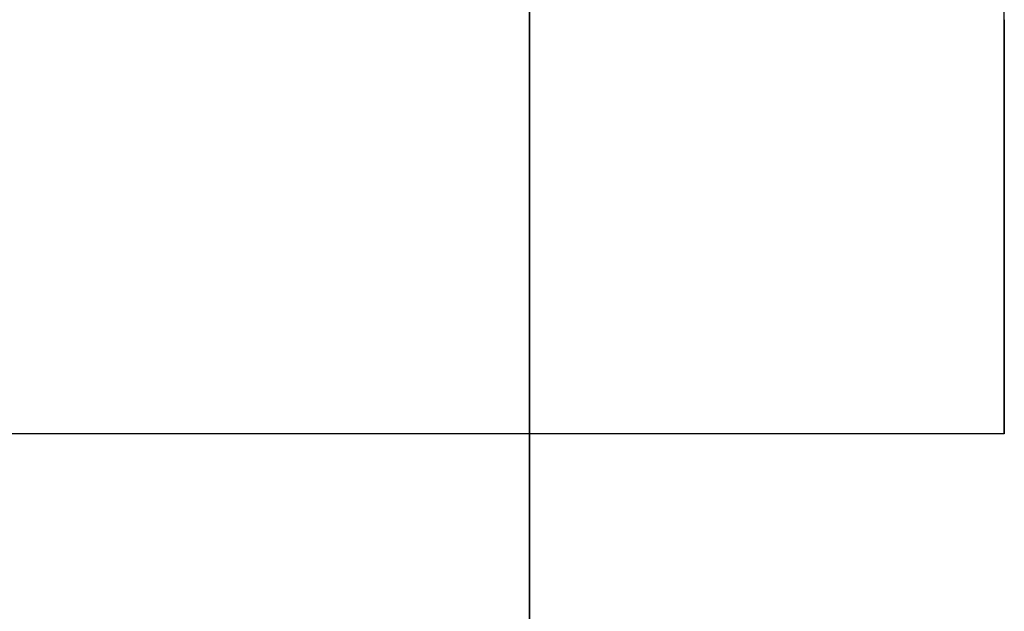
# Model space of a CAD drawing. Header units: millimetres. Extents: x 490 to 915, y -40 to 150.
# Tile 63 of 70: x 904.41 to 909.68, y 99.55 to 102.72. Entities that reach past the tile are written whole.
import ezdxf

# ---------------------------------------------------------------- set-up
doc = ezdxf.new("R2010")
doc.units = ezdxf.units.MM
doc.layers.add('Volume', color=7, linetype='Continuous', true_color=0x000000)

msp = doc.modelspace()

# ---------------------------------------------------------------- linework, layer by layer
at = {"layer": 'Volume'}
for p, q in [((907.1396, 30, 300), (907.1396, 150, 300)), ((907.1396, 150, -550), (907.1396, -40, -550)), ((909.6802, 100.5, 131.4688), (909.6802, 105.5, 131.4688)), ((909.6802, 100.5, 48.4688), (909.6802, 105.5, 48.4688)), ((909.6802, 100.5, -34.5312), (909.6802, 105.5, -34.5312)), ((909.6802, 100.5, -117.5312), (909.6802, 105.5, -117.5312)), ((909.6802, 100.5, -200.5312), (909.6802, 105.5, -200.5312)), ((909.6802, 100.5, -283.5312), (909.6802, 105.5, -283.5312)), ((909.6802, 100.5, -366.5312), (909.6802, 105.5, -366.5312)), ((909.6802, 100.5, -449.5312), (909.6802, 105.5, -449.5312)), ((909.6802, 102.7185, -364.0471), (909.6802, 102.8049, -364.0388)), ((909.6802, 102.6325, 133.9416), (909.6802, 102.7185, 133.9529)), ((909.6802, 102.7185, 128.9847), (909.6802, 102.6325, 128.996)), ((909.6802, 102.6325, 50.9416), (909.6802, 102.7185, 50.9529)), ((909.6802, 102.7185, 45.9847), (909.6802, 102.6325, 45.996)), ((909.6802, 102.6325, -32.0584), (909.6802, 102.7185, -32.0471)), ((909.6802, 102.7185, -37.0153), (909.6802, 102.6325, -37.004)), ((909.6802, 102.6325, -115.0584), (909.6802, 102.7185, -115.0471)), ((909.6802, 102.7185, -120.0153), (909.6802, 102.6325, -120.004)), ((909.6802, 102.6325, -198.0584), (909.6802, 102.7185, -198.0471)), ((909.6802, 102.7185, -203.0153), (909.6802, 102.6325, -203.004)), ((909.6802, 102.6325, -281.0584), (909.6802, 102.7185, -281.0471)), ((909.6802, 102.7185, -286.0153), (909.6802, 102.6325, -286.004)), ((909.6802, 102.6325, -364.0584), (909.6802, 102.7185, -364.0471)), ((909.6802, 102.7185, -369.0153), (909.6802, 102.6325, -369.004)), ((909.6802, 102.6325, -447.0584), (909.6802, 102.7185, -447.0471)), ((909.6802, 102.7185, -452.0153), (909.6802, 102.6325, -452.004)), ((909.6802, 102.5469, 133.9274), (909.6802, 102.6325, 133.9416)), ((909.6802, 102.6325, 128.996), (909.6802, 102.5469, 129.0102)), ((909.6802, 102.5469, 50.9274), (909.6802, 102.6325, 50.9416)), ((909.6802, 102.6325, 45.996), (909.6802, 102.5469, 46.0102)), ((909.6802, 102.5469, -32.0726), (909.6802, 102.6325, -32.0584)), ((909.6802, 102.6325, -37.004), (909.6802, 102.5469, -36.9898)), ((909.6802, 102.5469, -115.0726), (909.6802, 102.6325, -115.0584)), ((909.6802, 102.6325, -120.004), (909.6802, 102.5469, -119.9898)), ((909.6802, 102.5469, -198.0726), (909.6802, 102.6325, -198.0584)), ((909.6802, 102.6325, -203.004), (909.6802, 102.5469, -202.9898)), ((909.6802, 102.5469, -281.0726), (909.6802, 102.6325, -281.0584)), ((909.6802, 102.6325, -286.004), (909.6802, 102.5469, -285.9898)), ((909.6802, 102.5469, -364.0726), (909.6802, 102.6325, -364.0584)), ((909.6802, 102.6325, -369.004), (909.6802, 102.5469, -368.9898)), ((909.6802, 102.5469, -447.0726), (909.6802, 102.6325, -447.0584)), ((909.6802, 102.6325, -452.004), (909.6802, 102.5469, -451.9898)), ((909.6802, 102.4618, 133.9102), (909.6802, 102.5469, 133.9274)), ((909.6802, 102.5469, 129.0102), (909.6802, 102.4618, 129.0274)), ((909.6802, 102.4618, 50.9102), (909.6802, 102.5469, 50.9274)), ((909.6802, 102.5469, 46.0102), (909.6802, 102.4618, 46.0274)), ((909.6802, 102.4618, -32.0898), (909.6802, 102.5469, -32.0726)), ((909.6802, 102.5469, -36.9898), (909.6802, 102.4618, -36.9726)), ((909.6802, 102.4618, -115.0898), (909.6802, 102.5469, -115.0726)), ((909.6802, 102.5469, -119.9898), (909.6802, 102.4618, -119.9726)), ((909.6802, 102.4618, -198.0898), (909.6802, 102.5469, -198.0726)), ((909.6802, 102.5469, -202.9898), (909.6802, 102.4618, -202.9726)), ((909.6802, 102.4618, -281.0898), (909.6802, 102.5469, -281.0726)), ((909.6802, 102.5469, -285.9898), (909.6802, 102.4618, -285.9726)), ((909.6802, 102.4618, -364.0898), (909.6802, 102.5469, -364.0726)), ((909.6802, 102.5469, -368.9898), (909.6802, 102.4618, -368.9726)), ((909.6802, 102.4618, -447.0898), (909.6802, 102.5469, -447.0726)), ((909.6802, 102.5469, -451.9898), (909.6802, 102.4618, -451.9726)), ((909.6802, 102.3774, 133.89), (909.6802, 102.4618, 133.9102)), ((909.6802, 102.4618, 129.0274), (909.6802, 102.3774, 129.0476)), ((909.6802, 102.3774, 50.89), (909.6802, 102.4618, 50.9102)), ((909.6802, 102.4618, 46.0274), (909.6802, 102.3774, 46.0476)), ((909.6802, 102.3774, -32.11), (909.6802, 102.4618, -32.0898)), ((909.6802, 102.4618, -36.9726), (909.6802, 102.3774, -36.9524)), ((909.6802, 102.3774, -115.11), (909.6802, 102.4618, -115.0898)), ((909.6802, 102.4618, -119.9726), (909.6802, 102.3774, -119.9524)), ((909.6802, 102.3774, -198.11), (909.6802, 102.4618, -198.0898)), ((909.6802, 102.4618, -202.9726), (909.6802, 102.3774, -202.9524)), ((909.6802, 102.3774, -281.11), (909.6802, 102.4618, -281.0898)), ((909.6802, 102.4618, -285.9726), (909.6802, 102.3774, -285.9524)), ((909.6802, 102.3774, -364.11), (909.6802, 102.4618, -364.0898)), ((909.6802, 102.4618, -368.9726), (909.6802, 102.3774, -368.9524)), ((909.6802, 102.3774, -447.11), (909.6802, 102.4618, -447.0898)), ((909.6802, 102.4618, -451.9726), (909.6802, 102.3774, -451.9524)), ((909.6802, 102.2938, 133.867), (909.6802, 102.3774, 133.89)), ((909.6802, 102.3774, 129.0476), (909.6802, 102.2938, 129.0706)), ((909.6802, 102.2938, 50.867), (909.6802, 102.3774, 50.89)), ((909.6802, 102.3774, 46.0476), (909.6802, 102.2938, 46.0706)), ((909.6802, 102.2938, -32.133), (909.6802, 102.3774, -32.11)), ((909.6802, 102.3774, -36.9524), (909.6802, 102.2938, -36.9294)), ((909.6802, 102.2938, -115.133), (909.6802, 102.3774, -115.11)), ((909.6802, 102.3774, -119.9524), (909.6802, 102.2938, -119.9294)), ((909.6802, 102.2938, -198.133), (909.6802, 102.3774, -198.11)), ((909.6802, 102.3774, -202.9524), (909.6802, 102.2938, -202.9294)), ((909.6802, 102.2938, -281.133), (909.6802, 102.3774, -281.11)), ((909.6802, 102.3774, -285.9524), (909.6802, 102.2938, -285.9294)), ((909.6802, 102.2938, -364.133), (909.6802, 102.3774, -364.11)), ((909.6802, 102.3774, -368.9524), (909.6802, 102.2938, -368.9294)), ((909.6802, 102.2938, -447.133), (909.6802, 102.3774, -447.11)), ((909.6802, 102.3774, -451.9524), (909.6802, 102.2938, -451.9294)), ((909.6802, 102.211, 133.841), (909.6802, 102.2938, 133.867)), ((909.6802, 102.2938, 129.0706), (909.6802, 102.211, 129.0966)), ((909.6802, 102.211, 50.841), (909.6802, 102.2938, 50.867)), ((909.6802, 102.2938, 46.0706), (909.6802, 102.211, 46.0966)), ((909.6802, 102.211, -32.159), (909.6802, 102.2938, -32.133)), ((909.6802, 102.2938, -36.9294), (909.6802, 102.211, -36.9034)), ((909.6802, 102.211, -115.159), (909.6802, 102.2938, -115.133)), ((909.6802, 102.2938, -119.9294), (909.6802, 102.211, -119.9034)), ((909.6802, 102.211, -198.159), (909.6802, 102.2938, -198.133)), ((909.6802, 102.2938, -202.9294), (909.6802, 102.211, -202.9034)), ((909.6802, 102.211, -281.159), (909.6802, 102.2938, -281.133)), ((909.6802, 102.2938, -285.9294), (909.6802, 102.211, -285.9034)), ((909.6802, 102.211, -364.159), (909.6802, 102.2938, -364.133)), ((909.6802, 102.2938, -368.9294), (909.6802, 102.211, -368.9034)), ((909.6802, 102.211, -447.159), (909.6802, 102.2938, -447.133)), ((909.6802, 102.2938, -451.9294), (909.6802, 102.211, -451.9034)), ((909.6802, 102.1291, 133.8122), (909.6802, 102.211, 133.841)), ((909.6802, 102.211, 129.0966), (909.6802, 102.1291, 129.1254)), ((909.6802, 102.1291, 50.8122), (909.6802, 102.211, 50.841)), ((909.6802, 102.211, 46.0966), (909.6802, 102.1291, 46.1254)), ((909.6802, 102.1291, -32.1878), (909.6802, 102.211, -32.159)), ((909.6802, 102.211, -36.9034), (909.6802, 102.1291, -36.8746)), ((909.6802, 102.1291, -115.1878), (909.6802, 102.211, -115.159)), ((909.6802, 102.211, -119.9034), (909.6802, 102.1291, -119.8746)), ((909.6802, 102.1291, -198.1878), (909.6802, 102.211, -198.159)), ((909.6802, 102.211, -202.9034), (909.6802, 102.1291, -202.8746)), ((909.6802, 102.1291, -281.1878), (909.6802, 102.211, -281.159)), ((909.6802, 102.211, -285.9034), (909.6802, 102.1291, -285.8746)), ((909.6802, 102.1291, -364.1878), (909.6802, 102.211, -364.159)), ((909.6802, 102.211, -368.9034), (909.6802, 102.1291, -368.8746)), ((909.6802, 102.1291, -447.1878), (909.6802, 102.211, -447.159)), ((909.6802, 102.211, -451.9034), (909.6802, 102.1291, -451.8746)), ((909.6802, 102.0483, 133.7806), (909.6802, 102.1291, 133.8122)), ((909.6802, 102.1291, 129.1254), (909.6802, 102.0483, 129.157)), ((909.6802, 102.0483, 50.7806), (909.6802, 102.1291, 50.8122)), ((909.6802, 102.1291, 46.1254), (909.6802, 102.0483, 46.157)), ((909.6802, 102.0483, -32.2194), (909.6802, 102.1291, -32.1878)), ((909.6802, 102.1291, -36.8746), (909.6802, 102.0483, -36.843)), ((909.6802, 102.0483, -115.2194), (909.6802, 102.1291, -115.1878)), ((909.6802, 102.1291, -119.8746), (909.6802, 102.0483, -119.843)), ((909.6802, 102.0483, -198.2194), (909.6802, 102.1291, -198.1878)), ((909.6802, 102.1291, -202.8746), (909.6802, 102.0483, -202.843)), ((909.6802, 102.0483, -281.2194), (909.6802, 102.1291, -281.1878)), ((909.6802, 102.1291, -285.8746), (909.6802, 102.0483, -285.843)), ((909.6802, 102.0483, -364.2194), (909.6802, 102.1291, -364.1878)), ((909.6802, 102.1291, -368.8746), (909.6802, 102.0483, -368.843)), ((909.6802, 102.0483, -447.2194), (909.6802, 102.1291, -447.1878)), ((909.6802, 102.1291, -451.8746), (909.6802, 102.0483, -451.843)), ((909.6802, 101.9686, 133.7462), (909.6802, 102.0483, 133.7806)), ((909.6802, 102.0483, 129.157), (909.6802, 101.9686, 129.1915)), ((909.6802, 101.9686, 50.7462), (909.6802, 102.0483, 50.7806)), ((909.6802, 102.0483, 46.157), (909.6802, 101.9686, 46.1915)), ((909.6802, 101.9686, -32.2538), (909.6802, 102.0483, -32.2194)), ((909.6802, 102.0483, -36.843), (909.6802, 101.9686, -36.8085)), ((909.6802, 101.9686, -115.2538), (909.6802, 102.0483, -115.2194)), ((909.6802, 102.0483, -119.843), (909.6802, 101.9686, -119.8085)), ((909.6802, 101.9686, -198.2538), (909.6802, 102.0483, -198.2194)), ((909.6802, 102.0483, -202.843), (909.6802, 101.9686, -202.8085)), ((909.6802, 101.9686, -281.2538), (909.6802, 102.0483, -281.2194)), ((909.6802, 102.0483, -285.843), (909.6802, 101.9686, -285.8085)), ((909.6802, 101.9686, -364.2538), (909.6802, 102.0483, -364.2194)), ((909.6802, 102.0483, -368.843), (909.6802, 101.9686, -368.8085)), ((909.6802, 101.9686, -447.2538), (909.6802, 102.0483, -447.2194)), ((909.6802, 102.0483, -451.843), (909.6802, 101.9686, -451.8085)), ((909.6802, 101.8902, 133.709), (909.6802, 101.9686, 133.7462)), ((909.6802, 101.9686, 129.1915), (909.6802, 101.8902, 129.2286)), ((909.6802, 101.8902, 50.709), (909.6802, 101.9686, 50.7462)), ((909.6802, 101.9686, 46.1915), (909.6802, 101.8902, 46.2286)), ((909.6802, 101.8902, -32.291), (909.6802, 101.9686, -32.2538)), ((909.6802, 101.9686, -36.8085), (909.6802, 101.8902, -36.7714)), ((909.6802, 101.8902, -115.291), (909.6802, 101.9686, -115.2538)), ((909.6802, 101.9686, -119.8085), (909.6802, 101.8902, -119.7714)), ((909.6802, 101.8902, -198.291), (909.6802, 101.9686, -198.2538)), ((909.6802, 101.9686, -202.8085), (909.6802, 101.8902, -202.7714)), ((909.6802, 101.8902, -281.291), (909.6802, 101.9686, -281.2538)), ((909.6802, 101.9686, -285.8085), (909.6802, 101.8902, -285.7714)), ((909.6802, 101.8902, -364.291), (909.6802, 101.9686, -364.2538)), ((909.6802, 101.9686, -368.8085), (909.6802, 101.8902, -368.7714)), ((909.6802, 101.8902, -447.291), (909.6802, 101.9686, -447.2538)), ((909.6802, 101.9686, -451.8085), (909.6802, 101.8902, -451.7714)), ((909.6802, 101.8131, 133.6691), (909.6802, 101.8902, 133.709)), ((909.6802, 101.8902, 129.2286), (909.6802, 101.8131, 129.2685)), ((909.6802, 101.8131, 50.6691), (909.6802, 101.8902, 50.709)), ((909.6802, 101.8902, 46.2286), (909.6802, 101.8131, 46.2685)), ((909.6802, 101.8131, -32.3309), (909.6802, 101.8902, -32.291)), ((909.6802, 101.8902, -36.7714), (909.6802, 101.8131, -36.7315)), ((909.6802, 101.8131, -115.3309), (909.6802, 101.8902, -115.291)), ((909.6802, 101.8902, -119.7714), (909.6802, 101.8131, -119.7315)), ((909.6802, 101.8131, -198.3309), (909.6802, 101.8902, -198.291)), ((909.6802, 101.8902, -202.7714), (909.6802, 101.8131, -202.7315)), ((909.6802, 101.8131, -281.3309), (909.6802, 101.8902, -281.291)), ((909.6802, 101.8902, -285.7714), (909.6802, 101.8131, -285.7315)), ((909.6802, 101.8131, -364.3309), (909.6802, 101.8902, -364.291)), ((909.6802, 101.8902, -368.7714), (909.6802, 101.8131, -368.7315)), ((909.6802, 101.8131, -447.3309), (909.6802, 101.8902, -447.291)), ((909.6802, 101.8902, -451.7714), (909.6802, 101.8131, -451.7315)), ((909.6802, 101.7375, 133.6266), (909.6802, 101.8131, 133.6691)), ((909.6802, 101.8131, 129.2685), (909.6802, 101.7375, 129.311)), ((909.6802, 101.7375, 50.6266), (909.6802, 101.8131, 50.6691)), ((909.6802, 101.8131, 46.2685), (909.6802, 101.7375, 46.311)), ((909.6802, 101.7375, -32.3734), (909.6802, 101.8131, -32.3309)), ((909.6802, 101.8131, -36.7315), (909.6802, 101.7375, -36.689)), ((909.6802, 101.7375, -115.3734), (909.6802, 101.8131, -115.3309)), ((909.6802, 101.8131, -119.7315), (909.6802, 101.7375, -119.689)), ((909.6802, 101.7375, -198.3734), (909.6802, 101.8131, -198.3309)), ((909.6802, 101.8131, -202.7315), (909.6802, 101.7375, -202.689)), ((909.6802, 101.7375, -281.3734), (909.6802, 101.8131, -281.3309)), ((909.6802, 101.8131, -285.7315), (909.6802, 101.7375, -285.689)), ((909.6802, 101.7375, -364.3734), (909.6802, 101.8131, -364.3309)), ((909.6802, 101.8131, -368.7315), (909.6802, 101.7375, -368.689)), ((909.6802, 101.7375, -447.3734), (909.6802, 101.8131, -447.3309)), ((909.6802, 101.8131, -451.7315), (909.6802, 101.7375, -451.689)), ((909.6802, 101.6634, 133.5815), (909.6802, 101.7375, 133.6266)), ((909.6802, 101.7375, 129.311), (909.6802, 101.6634, 129.3561)), ((909.6802, 101.6634, 50.5815), (909.6802, 101.7375, 50.6266)), ((909.6802, 101.7375, 46.311), (909.6802, 101.6634, 46.3561)), ((909.6802, 101.6634, -32.4185), (909.6802, 101.7375, -32.3734)), ((909.6802, 101.7375, -36.689), (909.6802, 101.6634, -36.6439)), ((909.6802, 101.6634, -115.4185), (909.6802, 101.7375, -115.3734)), ((909.6802, 101.7375, -119.689), (909.6802, 101.6634, -119.6439)), ((909.6802, 101.6634, -198.4185), (909.6802, 101.7375, -198.3734)), ((909.6802, 101.7375, -202.689), (909.6802, 101.6634, -202.6439)), ((909.6802, 101.6634, -281.4185), (909.6802, 101.7375, -281.3734)), ((909.6802, 101.7375, -285.689), (909.6802, 101.6634, -285.6439)), ((909.6802, 101.6634, -364.4185), (909.6802, 101.7375, -364.3734)), ((909.6802, 101.7375, -368.689), (909.6802, 101.6634, -368.6439)), ((909.6802, 101.6634, -447.4185), (909.6802, 101.7375, -447.3734)), ((909.6802, 101.7375, -451.689), (909.6802, 101.6634, -451.6439)), ((909.6802, 101.5908, 133.5338), (909.6802, 101.6634, 133.5815)), ((909.6802, 101.6634, 129.3561), (909.6802, 101.5908, 129.4038)), ((909.6802, 101.5908, 50.5338), (909.6802, 101.6634, 50.5815)), ((909.6802, 101.6634, 46.3561), (909.6802, 101.5908, 46.4038)), ((909.6802, 101.5908, -32.4662), (909.6802, 101.6634, -32.4185)), ((909.6802, 101.6634, -36.6439), (909.6802, 101.5908, -36.5962)), ((909.6802, 101.5908, -115.4662), (909.6802, 101.6634, -115.4185)), ((909.6802, 101.6634, -119.6439), (909.6802, 101.5908, -119.5962)), ((909.6802, 101.5908, -198.4662), (909.6802, 101.6634, -198.4185)), ((909.6802, 101.6634, -202.6439), (909.6802, 101.5908, -202.5962)), ((909.6802, 101.5908, -281.4662), (909.6802, 101.6634, -281.4185)), ((909.6802, 101.6634, -285.6439), (909.6802, 101.5908, -285.5962)), ((909.6802, 101.5908, -364.4662), (909.6802, 101.6634, -364.4185)), ((909.6802, 101.6634, -368.6439), (909.6802, 101.5908, -368.5962)), ((909.6802, 101.5908, -447.4662), (909.6802, 101.6634, -447.4185)), ((909.6802, 101.6634, -451.6439), (909.6802, 101.5908, -451.5962)), ((909.6802, 101.52, 133.4837), (909.6802, 101.5908, 133.5338)), ((909.6802, 101.5908, 129.4038), (909.6802, 101.52, 129.4539)), ((909.6802, 101.52, 50.4837), (909.6802, 101.5908, 50.5338)), ((909.6802, 101.5908, 46.4038), (909.6802, 101.52, 46.4539)), ((909.6802, 101.52, -32.5163), (909.6802, 101.5908, -32.4662)), ((909.6802, 101.5908, -36.5962), (909.6802, 101.52, -36.5461)), ((909.6802, 101.52, -115.5163), (909.6802, 101.5908, -115.4662)), ((909.6802, 101.5908, -119.5962), (909.6802, 101.52, -119.5461)), ((909.6802, 101.52, -198.5163), (909.6802, 101.5908, -198.4662)), ((909.6802, 101.5908, -202.5962), (909.6802, 101.52, -202.5461)), ((909.6802, 101.52, -281.5163), (909.6802, 101.5908, -281.4662)), ((909.6802, 101.5908, -285.5962), (909.6802, 101.52, -285.5461)), ((909.6802, 101.52, -364.5163), (909.6802, 101.5908, -364.4662)), ((909.6802, 101.5908, -368.5962), (909.6802, 101.52, -368.5461)), ((909.6802, 101.52, -447.5163), (909.6802, 101.5908, -447.4662)), ((909.6802, 101.5908, -451.5962), (909.6802, 101.52, -451.5461)), ((909.6802, 101.451, 133.4311), (909.6802, 101.52, 133.4837)), ((909.6802, 101.52, 129.4539), (909.6802, 101.451, 129.5065)), ((909.6802, 101.451, 50.4311), (909.6802, 101.52, 50.4837)), ((909.6802, 101.52, 46.4539), (909.6802, 101.451, 46.5065)), ((909.6802, 101.451, -32.5689), (909.6802, 101.52, -32.5163)), ((909.6802, 101.52, -36.5461), (909.6802, 101.451, -36.4935)), ((909.6802, 101.451, -115.5689), (909.6802, 101.52, -115.5163)), ((909.6802, 101.52, -119.5461), (909.6802, 101.451, -119.4935)), ((909.6802, 101.451, -198.5689), (909.6802, 101.52, -198.5163)), ((909.6802, 101.52, -202.5461), (909.6802, 101.451, -202.4935)), ((909.6802, 101.451, -281.5689), (909.6802, 101.52, -281.5163)), ((909.6802, 101.52, -285.5461), (909.6802, 101.451, -285.4935)), ((909.6802, 101.451, -364.5689), (909.6802, 101.52, -364.5163)), ((909.6802, 101.52, -368.5461), (909.6802, 101.451, -368.4935)), ((909.6802, 101.451, -447.5689), (909.6802, 101.52, -447.5163)), ((909.6802, 101.52, -451.5461), (909.6802, 101.451, -451.4935)), ((909.6802, 101.3838, 133.3761), (909.6802, 101.451, 133.4311)), ((909.6802, 101.451, 129.5065), (909.6802, 101.3838, 129.5615)), ((909.6802, 101.3838, 50.3761), (909.6802, 101.451, 50.4311)), ((909.6802, 101.451, 46.5065), (909.6802, 101.3838, 46.5615)), ((909.6802, 101.3838, -32.6239), (909.6802, 101.451, -32.5689)), ((909.6802, 101.451, -36.4935), (909.6802, 101.3838, -36.4385)), ((909.6802, 101.3838, -115.6239), (909.6802, 101.451, -115.5689)), ((909.6802, 101.451, -119.4935), (909.6802, 101.3838, -119.4385)), ((909.6802, 101.3838, -198.6239), (909.6802, 101.451, -198.5689)), ((909.6802, 101.451, -202.4935), (909.6802, 101.3838, -202.4385)), ((909.6802, 101.3838, -281.6239), (909.6802, 101.451, -281.5689)), ((909.6802, 101.451, -285.4935), (909.6802, 101.3838, -285.4385)), ((909.6802, 101.3838, -364.6239), (909.6802, 101.451, -364.5689)), ((909.6802, 101.451, -368.4935), (909.6802, 101.3838, -368.4385)), ((909.6802, 101.3838, -447.6239), (909.6802, 101.451, -447.5689)), ((909.6802, 101.451, -451.4935), (909.6802, 101.3838, -451.4385)), ((909.6802, 101.3186, 133.3189), (909.6802, 101.3838, 133.3761)), ((909.6802, 101.3838, 129.5615), (909.6802, 101.3186, 129.6187)), ((909.6802, 101.3186, 50.3189), (909.6802, 101.3838, 50.3761)), ((909.6802, 101.3838, 46.5615), (909.6802, 101.3186, 46.6187)), ((909.6802, 101.3186, -32.6811), (909.6802, 101.3838, -32.6239)), ((909.6802, 101.3838, -36.4385), (909.6802, 101.3186, -36.3813)), ((909.6802, 101.3186, -115.6811), (909.6802, 101.3838, -115.6239)), ((909.6802, 101.3838, -119.4385), (909.6802, 101.3186, -119.3813)), ((909.6802, 101.3186, -198.6811), (909.6802, 101.3838, -198.6239)), ((909.6802, 101.3838, -202.4385), (909.6802, 101.3186, -202.3813)), ((909.6802, 101.3186, -281.6811), (909.6802, 101.3838, -281.6239)), ((909.6802, 101.3838, -285.4385), (909.6802, 101.3186, -285.3813)), ((909.6802, 101.3186, -364.6811), (909.6802, 101.3838, -364.6239)), ((909.6802, 101.3838, -368.4385), (909.6802, 101.3186, -368.3813)), ((909.6802, 101.3186, -447.6811), (909.6802, 101.3838, -447.6239)), ((909.6802, 101.3838, -451.4385), (909.6802, 101.3186, -451.3813)), ((909.6802, 101.2554, 133.2594), (909.6802, 101.3186, 133.3189)), ((909.6802, 101.3186, 129.6187), (909.6802, 101.2554, 129.6782)), ((909.6802, 101.2554, 50.2594), (909.6802, 101.3186, 50.3189)), ((909.6802, 101.3186, 46.6187), (909.6802, 101.2554, 46.6782)), ((909.6802, 101.2554, -32.7406), (909.6802, 101.3186, -32.6811)), ((909.6802, 101.3186, -36.3813), (909.6802, 101.2554, -36.3218)), ((909.6802, 101.2554, -115.7406), (909.6802, 101.3186, -115.6811)), ((909.6802, 101.3186, -119.3813), (909.6802, 101.2554, -119.3218)), ((909.6802, 101.2554, -198.7406), (909.6802, 101.3186, -198.6811)), ((909.6802, 101.3186, -202.3813), (909.6802, 101.2554, -202.3218)), ((909.6802, 101.2554, -281.7406), (909.6802, 101.3186, -281.6811)), ((909.6802, 101.3186, -285.3813), (909.6802, 101.2554, -285.3218)), ((909.6802, 101.2554, -364.7406), (909.6802, 101.3186, -364.6811)), ((909.6802, 101.3186, -368.3813), (909.6802, 101.2554, -368.3218)), ((909.6802, 101.2554, -447.7406), (909.6802, 101.3186, -447.6811)), ((909.6802, 101.3186, -451.3813), (909.6802, 101.2554, -451.3218)), ((909.6802, 101.1943, 133.1978), (909.6802, 101.2554, 133.2594)), ((909.6802, 101.2554, 129.6782), (909.6802, 101.1943, 129.7398)), ((909.6802, 101.1943, 50.1978), (909.6802, 101.2554, 50.2594)), ((909.6802, 101.2554, 46.6782), (909.6802, 101.1943, 46.7398)), ((909.6802, 101.1943, -32.8022), (909.6802, 101.2554, -32.7406)), ((909.6802, 101.2554, -36.3218), (909.6802, 101.1943, -36.2602)), ((909.6802, 101.1943, -115.8022), (909.6802, 101.2554, -115.7406)), ((909.6802, 101.2554, -119.3218), (909.6802, 101.1943, -119.2602)), ((909.6802, 101.1943, -198.8022), (909.6802, 101.2554, -198.7406)), ((909.6802, 101.2554, -202.3218), (909.6802, 101.1943, -202.2602)), ((909.6802, 101.1943, -281.8022), (909.6802, 101.2554, -281.7406)), ((909.6802, 101.2554, -285.3218), (909.6802, 101.1943, -285.2602)), ((909.6802, 101.1943, -364.8022), (909.6802, 101.2554, -364.7406)), ((909.6802, 101.2554, -368.3218), (909.6802, 101.1943, -368.2602)), ((909.6802, 101.1943, -447.8022), (909.6802, 101.2554, -447.7406)), ((909.6802, 101.2554, -451.3218), (909.6802, 101.1943, -451.2602)), ((909.6802, 101.1354, 133.1341), (909.6802, 101.1943, 133.1978)), ((909.6802, 101.1943, 129.7398), (909.6802, 101.1354, 129.8035)), ((909.6802, 101.1354, 50.1341), (909.6802, 101.1943, 50.1978)), ((909.6802, 101.1943, 46.7398), (909.6802, 101.1354, 46.8035)), ((909.6802, 101.1354, -32.8659), (909.6802, 101.1943, -32.8022)), ((909.6802, 101.1943, -36.2602), (909.6802, 101.1354, -36.1965)), ((909.6802, 101.1354, -115.8659), (909.6802, 101.1943, -115.8022)), ((909.6802, 101.1943, -119.2602), (909.6802, 101.1354, -119.1965)), ((909.6802, 101.1354, -198.8659), (909.6802, 101.1943, -198.8022)), ((909.6802, 101.1943, -202.2602), (909.6802, 101.1354, -202.1965)), ((909.6802, 101.1354, -281.8659), (909.6802, 101.1943, -281.8022)), ((909.6802, 101.1943, -285.2602), (909.6802, 101.1354, -285.1965)), ((909.6802, 101.1354, -364.8659), (909.6802, 101.1943, -364.8022)), ((909.6802, 101.1943, -368.2602), (909.6802, 101.1354, -368.1965)), ((909.6802, 101.1354, -447.8659), (909.6802, 101.1943, -447.8022)), ((909.6802, 101.1943, -451.2602), (909.6802, 101.1354, -451.1965)), ((909.6802, 101.0787, 133.0684), (909.6802, 101.1354, 133.1341)), ((909.6802, 101.1354, 129.8035), (909.6802, 101.0787, 129.8692)), ((909.6802, 101.0787, 50.0684), (909.6802, 101.1354, 50.1341)), ((909.6802, 101.1354, 46.8035), (909.6802, 101.0787, 46.8692)), ((909.6802, 101.0787, -32.9316), (909.6802, 101.1354, -32.8659)), ((909.6802, 101.1354, -36.1965), (909.6802, 101.0787, -36.1308)), ((909.6802, 101.0787, -115.9316), (909.6802, 101.1354, -115.8659)), ((909.6802, 101.1354, -119.1965), (909.6802, 101.0787, -119.1308)), ((909.6802, 101.0787, -198.9316), (909.6802, 101.1354, -198.8659)), ((909.6802, 101.1354, -202.1965), (909.6802, 101.0787, -202.1308)), ((909.6802, 101.0787, -281.9316), (909.6802, 101.1354, -281.8659)), ((909.6802, 101.1354, -285.1965), (909.6802, 101.0787, -285.1308)), ((909.6802, 101.0787, -364.9316), (909.6802, 101.1354, -364.8659)), ((909.6802, 101.1354, -368.1965), (909.6802, 101.0787, -368.1308)), ((909.6802, 101.0787, -447.9316), (909.6802, 101.1354, -447.8659)), ((909.6802, 101.1354, -451.1965), (909.6802, 101.0787, -451.1308)), ((909.6802, 101.0243, 133.0007), (909.6802, 101.0787, 133.0684)), ((909.6802, 101.0787, 129.8692), (909.6802, 101.0243, 129.9369)), ((909.6802, 101.0243, 50.0007), (909.6802, 101.0787, 50.0684)), ((909.6802, 101.0787, 46.8692), (909.6802, 101.0243, 46.9369)), ((909.6802, 101.0243, -32.9993), (909.6802, 101.0787, -32.9316)), ((909.6802, 101.0787, -36.1308), (909.6802, 101.0243, -36.0631)), ((909.6802, 101.0243, -115.9993), (909.6802, 101.0787, -115.9316)), ((909.6802, 101.0787, -119.1308), (909.6802, 101.0243, -119.0631)), ((909.6802, 101.0243, -198.9993), (909.6802, 101.0787, -198.9316)), ((909.6802, 101.0787, -202.1308), (909.6802, 101.0243, -202.0631)), ((909.6802, 101.0243, -281.9993), (909.6802, 101.0787, -281.9316)), ((909.6802, 101.0787, -285.1308), (909.6802, 101.0243, -285.0631)), ((909.6802, 101.0243, -364.9993), (909.6802, 101.0787, -364.9316)), ((909.6802, 101.0787, -368.1308), (909.6802, 101.0243, -368.0631)), ((909.6802, 101.0243, -447.9993), (909.6802, 101.0787, -447.9316)), ((909.6802, 101.0787, -451.1308), (909.6802, 101.0243, -451.0631)), ((909.6802, 100.9724, 132.9312), (909.6802, 101.0243, 133.0007)), ((909.6802, 101.0243, 129.9369), (909.6802, 100.9724, 130.0064)), ((909.6802, 100.9724, 49.9312), (909.6802, 101.0243, 50.0007)), ((909.6802, 101.0243, 46.9369), (909.6802, 100.9724, 47.0064)), ((909.6802, 100.9724, -33.0688), (909.6802, 101.0243, -32.9993)), ((909.6802, 101.0243, -36.0631), (909.6802, 100.9724, -35.9936)), ((909.6802, 100.9724, -116.0688), (909.6802, 101.0243, -115.9993)), ((909.6802, 101.0243, -119.0631), (909.6802, 100.9724, -118.9936)), ((909.6802, 100.9724, -199.0688), (909.6802, 101.0243, -198.9993)), ((909.6802, 101.0243, -202.0631), (909.6802, 100.9724, -201.9936)), ((909.6802, 100.9724, -282.0688), (909.6802, 101.0243, -281.9993)), ((909.6802, 101.0243, -285.0631), (909.6802, 100.9724, -284.9936)), ((909.6802, 100.9724, -365.0688), (909.6802, 101.0243, -364.9993)), ((909.6802, 101.0243, -368.0631), (909.6802, 100.9724, -367.9936)), ((909.6802, 100.9724, -448.0688), (909.6802, 101.0243, -447.9993)), ((909.6802, 101.0243, -451.0631), (909.6802, 100.9724, -450.9936)), ((909.6802, 100.9228, 132.86), (909.6802, 100.9724, 132.9312)), ((909.6802, 100.9724, 130.0064), (909.6802, 100.9228, 130.0776)), ((909.6802, 100.9228, 49.86), (909.6802, 100.9724, 49.9312)), ((909.6802, 100.9724, 47.0064), (909.6802, 100.9228, 47.0776)), ((909.6802, 100.9228, -33.14), (909.6802, 100.9724, -33.0688)), ((909.6802, 100.9724, -35.9936), (909.6802, 100.9228, -35.9224)), ((909.6802, 100.9228, -116.14), (909.6802, 100.9724, -116.0688)), ((909.6802, 100.9724, -118.9936), (909.6802, 100.9228, -118.9224)), ((909.6802, 100.9228, -199.14), (909.6802, 100.9724, -199.0688)), ((909.6802, 100.9724, -201.9936), (909.6802, 100.9228, -201.9224)), ((909.6802, 100.9228, -282.14), (909.6802, 100.9724, -282.0688)), ((909.6802, 100.9724, -284.9936), (909.6802, 100.9228, -284.9224)), ((909.6802, 100.9228, -365.14), (909.6802, 100.9724, -365.0688)), ((909.6802, 100.9724, -367.9936), (909.6802, 100.9228, -367.9224)), ((909.6802, 100.9228, -448.14), (909.6802, 100.9724, -448.0688)), ((909.6802, 100.9724, -450.9936), (909.6802, 100.9228, -450.9224)), ((909.6802, 100.8758, 132.7871), (909.6802, 100.9228, 132.86)), ((909.6802, 100.9228, 130.0776), (909.6802, 100.8758, 130.1506)), ((909.6802, 100.8758, 49.7871), (909.6802, 100.9228, 49.86)), ((909.6802, 100.9228, 47.0776), (909.6802, 100.8758, 47.1506)), ((909.6802, 100.8758, -33.2129), (909.6802, 100.9228, -33.14)), ((909.6802, 100.9228, -35.9224), (909.6802, 100.8758, -35.8494)), ((909.6802, 100.8758, -116.2129), (909.6802, 100.9228, -116.14)), ((909.6802, 100.9228, -118.9224), (909.6802, 100.8758, -118.8494)), ((909.6802, 100.8758, -199.2129), (909.6802, 100.9228, -199.14)), ((909.6802, 100.9228, -201.9224), (909.6802, 100.8758, -201.8494)), ((909.6802, 100.8758, -282.2129), (909.6802, 100.9228, -282.14)), ((909.6802, 100.9228, -284.9224), (909.6802, 100.8758, -284.8494)), ((909.6802, 100.8758, -365.2129), (909.6802, 100.9228, -365.14)), ((909.6802, 100.9228, -367.9224), (909.6802, 100.8758, -367.8494)), ((909.6802, 100.8758, -448.2129), (909.6802, 100.9228, -448.14)), ((909.6802, 100.9228, -450.9224), (909.6802, 100.8758, -450.8494)), ((909.6802, 100.8313, 132.7125), (909.6802, 100.8758, 132.7871)), ((909.6802, 100.8758, 130.1506), (909.6802, 100.8313, 130.2251)), ((909.6802, 100.8313, 49.7125), (909.6802, 100.8758, 49.7871)), ((909.6802, 100.8758, 47.1506), (909.6802, 100.8313, 47.2251)), ((909.6802, 100.8313, -33.2875), (909.6802, 100.8758, -33.2129)), ((909.6802, 100.8758, -35.8494), (909.6802, 100.8313, -35.7749)), ((909.6802, 100.8313, -116.2875), (909.6802, 100.8758, -116.2129)), ((909.6802, 100.8758, -118.8494), (909.6802, 100.8313, -118.7749)), ((909.6802, 100.8313, -199.2875), (909.6802, 100.8758, -199.2129)), ((909.6802, 100.8758, -201.8494), (909.6802, 100.8313, -201.7749)), ((909.6802, 100.8313, -282.2875), (909.6802, 100.8758, -282.2129)), ((909.6802, 100.8758, -284.8494), (909.6802, 100.8313, -284.7749)), ((909.6802, 100.8313, -365.2875), (909.6802, 100.8758, -365.2129)), ((909.6802, 100.8758, -367.8494), (909.6802, 100.8313, -367.7749)), ((909.6802, 100.8313, -448.2875), (909.6802, 100.8758, -448.2129)), ((909.6802, 100.8758, -450.8494), (909.6802, 100.8313, -450.7749)), ((909.6802, 100.7895, 132.6365), (909.6802, 100.8313, 132.7125)), ((909.6802, 100.8313, 130.2251), (909.6802, 100.7895, 130.3011)), ((909.6802, 100.7895, 49.6365), (909.6802, 100.8313, 49.7125)), ((909.6802, 100.8313, 47.2251), (909.6802, 100.7895, 47.3011)), ((909.6802, 100.7895, -33.3635), (909.6802, 100.8313, -33.2875)), ((909.6802, 100.8313, -35.7749), (909.6802, 100.7895, -35.6989)), ((909.6802, 100.7895, -116.3635), (909.6802, 100.8313, -116.2875)), ((909.6802, 100.8313, -118.7749), (909.6802, 100.7895, -118.6989)), ((909.6802, 100.7895, -199.3635), (909.6802, 100.8313, -199.2875)), ((909.6802, 100.8313, -201.7749), (909.6802, 100.7895, -201.6989)), ((909.6802, 100.7895, -282.3635), (909.6802, 100.8313, -282.2875)), ((909.6802, 100.8313, -284.7749), (909.6802, 100.7895, -284.6989)), ((909.6802, 100.7895, -365.3635), (909.6802, 100.8313, -365.2875)), ((909.6802, 100.8313, -367.7749), (909.6802, 100.7895, -367.6989)), ((909.6802, 100.7895, -448.3635), (909.6802, 100.8313, -448.2875)), ((909.6802, 100.8313, -450.7749), (909.6802, 100.7895, -450.6989)), ((909.6802, 100.7503, 132.5591), (909.6802, 100.7895, 132.6365)), ((909.6802, 100.7895, 130.3011), (909.6802, 100.7503, 130.3785)), ((909.6802, 100.7503, 49.5591), (909.6802, 100.7895, 49.6365)), ((909.6802, 100.7895, 47.3011), (909.6802, 100.7503, 47.3785)), ((909.6802, 100.7503, -33.4409), (909.6802, 100.7895, -33.3635)), ((909.6802, 100.7895, -35.6989), (909.6802, 100.7503, -35.6215)), ((909.6802, 100.7503, -116.4409), (909.6802, 100.7895, -116.3635)), ((909.6802, 100.7895, -118.6989), (909.6802, 100.7503, -118.6215)), ((909.6802, 100.7503, -199.4409), (909.6802, 100.7895, -199.3635)), ((909.6802, 100.7895, -201.6989), (909.6802, 100.7503, -201.6215)), ((909.6802, 100.7503, -282.4409), (909.6802, 100.7895, -282.3635)), ((909.6802, 100.7895, -284.6989), (909.6802, 100.7503, -284.6215)), ((909.6802, 100.7503, -365.4409), (909.6802, 100.7895, -365.3635)), ((909.6802, 100.7895, -367.6989), (909.6802, 100.7503, -367.6215)), ((909.6802, 100.7503, -448.4409), (909.6802, 100.7895, -448.3635)), ((909.6802, 100.7895, -450.6989), (909.6802, 100.7503, -450.6215)), ((909.6802, 100.7138, 132.4804), (909.6802, 100.7503, 132.5591)), ((909.6802, 100.7503, 130.3785), (909.6802, 100.7138, 130.4573)), ((909.6802, 100.7138, 49.4804), (909.6802, 100.7503, 49.5591)), ((909.6802, 100.7503, 47.3785), (909.6802, 100.7138, 47.4573)), ((909.6802, 100.7138, -33.5196), (909.6802, 100.7503, -33.4409)), ((909.6802, 100.7503, -35.6215), (909.6802, 100.7138, -35.5427)), ((909.6802, 100.7138, -116.5196), (909.6802, 100.7503, -116.4409)), ((909.6802, 100.7503, -118.6215), (909.6802, 100.7138, -118.5427)), ((909.6802, 100.7138, -199.5196), (909.6802, 100.7503, -199.4409)), ((909.6802, 100.7503, -201.6215), (909.6802, 100.7138, -201.5427)), ((909.6802, 100.7138, -282.5196), (909.6802, 100.7503, -282.4409)), ((909.6802, 100.7503, -284.6215), (909.6802, 100.7138, -284.5427)), ((909.6802, 100.7138, -365.5196), (909.6802, 100.7503, -365.4409)), ((909.6802, 100.7503, -367.6215), (909.6802, 100.7138, -367.5427)), ((909.6802, 100.7138, -448.5196), (909.6802, 100.7503, -448.4409)), ((909.6802, 100.7503, -450.6215), (909.6802, 100.7138, -450.5427)), ((909.6802, 100.6801, 132.4004), (909.6802, 100.7138, 132.4804)), ((909.6802, 100.7138, 130.4573), (909.6802, 100.6801, 130.5372)), ((909.6802, 100.6801, 49.4004), (909.6802, 100.7138, 49.4804)), ((909.6802, 100.7138, 47.4573), (909.6802, 100.6801, 47.5372)), ((909.6802, 100.6801, -33.5996), (909.6802, 100.7138, -33.5196)), ((909.6802, 100.7138, -35.5427), (909.6802, 100.6801, -35.4628)), ((909.6802, 100.6801, -116.5996), (909.6802, 100.7138, -116.5196)), ((909.6802, 100.7138, -118.5427), (909.6802, 100.6801, -118.4628)), ((909.6802, 100.6801, -199.5996), (909.6802, 100.7138, -199.5196)), ((909.6802, 100.7138, -201.5427), (909.6802, 100.6801, -201.4628)), ((909.6802, 100.6801, -282.5996), (909.6802, 100.7138, -282.5196)), ((909.6802, 100.7138, -284.5427), (909.6802, 100.6801, -284.4628)), ((909.6802, 100.6801, -365.5996), (909.6802, 100.7138, -365.5196)), ((909.6802, 100.7138, -367.5427), (909.6802, 100.6801, -367.4628)), ((909.6802, 100.6801, -448.5996), (909.6802, 100.7138, -448.5196)), ((909.6802, 100.7138, -450.5427), (909.6802, 100.6801, -450.4628)), ((909.6802, 100.6491, 132.3193), (909.6802, 100.6801, 132.4004)), ((909.6802, 100.6801, 130.5372), (909.6802, 100.6491, 130.6183)), ((909.6802, 100.6491, 49.3193), (909.6802, 100.6801, 49.4004)), ((909.6802, 100.6801, 47.5372), (909.6802, 100.6491, 47.6183)), ((909.6802, 100.6491, -33.6807), (909.6802, 100.6801, -33.5996)), ((909.6802, 100.6801, -35.4628), (909.6802, 100.6491, -35.3817)), ((909.6802, 100.6491, -116.6807), (909.6802, 100.6801, -116.5996)), ((909.6802, 100.6801, -118.4628), (909.6802, 100.6491, -118.3817)), ((909.6802, 100.6491, -199.6807), (909.6802, 100.6801, -199.5996)), ((909.6802, 100.6801, -201.4628), (909.6802, 100.6491, -201.3817)), ((909.6802, 100.6491, -282.6807), (909.6802, 100.6801, -282.5996)), ((909.6802, 100.6801, -284.4628), (909.6802, 100.6491, -284.3817)), ((909.6802, 100.6491, -365.6807), (909.6802, 100.6801, -365.5996)), ((909.6802, 100.6801, -367.4628), (909.6802, 100.6491, -367.3817)), ((909.6802, 100.6491, -448.6807), (909.6802, 100.6801, -448.5996)), ((909.6802, 100.6801, -450.4628), (909.6802, 100.6491, -450.3817)), ((909.6802, 100.621, 132.2372), (909.6802, 100.6491, 132.3193)), ((909.6802, 100.6491, 130.6183), (909.6802, 100.621, 130.7004)), ((909.6802, 100.621, 49.2372), (909.6802, 100.6491, 49.3193)), ((909.6802, 100.6491, 47.6183), (909.6802, 100.621, 47.7004)), ((909.6802, 100.621, -33.7628), (909.6802, 100.6491, -33.6807)), ((909.6802, 100.6491, -35.3817), (909.6802, 100.621, -35.2996)), ((909.6802, 100.621, -116.7628), (909.6802, 100.6491, -116.6807)), ((909.6802, 100.6491, -118.3817), (909.6802, 100.621, -118.2996)), ((909.6802, 100.621, -199.7628), (909.6802, 100.6491, -199.6807)), ((909.6802, 100.6491, -201.3817), (909.6802, 100.621, -201.2996)), ((909.6802, 100.621, -282.7628), (909.6802, 100.6491, -282.6807)), ((909.6802, 100.6491, -284.3817), (909.6802, 100.621, -284.2996)), ((909.6802, 100.621, -365.7628), (909.6802, 100.6491, -365.6807)), ((909.6802, 100.6491, -367.3817), (909.6802, 100.621, -367.2996)), ((909.6802, 100.621, -448.7628), (909.6802, 100.6491, -448.6807)), ((909.6802, 100.6491, -450.3817), (909.6802, 100.621, -450.2996)), ((909.6802, 100.5958, 132.1542), (909.6802, 100.621, 132.2372)), ((909.6802, 100.621, 130.7004), (909.6802, 100.5958, 130.7834)), ((909.6802, 100.5958, 49.1542), (909.6802, 100.621, 49.2372)), ((909.6802, 100.621, 47.7004), (909.6802, 100.5958, 47.7834)), ((909.6802, 100.5958, -33.8458), (909.6802, 100.621, -33.7628)), ((909.6802, 100.621, -35.2996), (909.6802, 100.5958, -35.2166)), ((909.6802, 100.5958, -116.8458), (909.6802, 100.621, -116.7628)), ((909.6802, 100.621, -118.2996), (909.6802, 100.5958, -118.2166)), ((909.6802, 100.5958, -199.8458), (909.6802, 100.621, -199.7628)), ((909.6802, 100.621, -201.2996), (909.6802, 100.5958, -201.2166)), ((909.6802, 100.5958, -282.8458), (909.6802, 100.621, -282.7628)), ((909.6802, 100.621, -284.2996), (909.6802, 100.5958, -284.2166)), ((909.6802, 100.5958, -365.8458), (909.6802, 100.621, -365.7628)), ((909.6802, 100.621, -367.2996), (909.6802, 100.5958, -367.2166)), ((909.6802, 100.5958, -448.8458), (909.6802, 100.621, -448.7628)), ((909.6802, 100.621, -450.2996), (909.6802, 100.5958, -450.2166)), ((909.6802, 100.5734, 132.0703), (909.6802, 100.5958, 132.1542)), ((909.6802, 100.5958, 130.7834), (909.6802, 100.5734, 130.8673)), ((909.6802, 100.5734, 49.0703), (909.6802, 100.5958, 49.1542)), ((909.6802, 100.5958, 47.7834), (909.6802, 100.5734, 47.8673)), ((909.6802, 100.5734, -33.9297), (909.6802, 100.5958, -33.8458)), ((909.6802, 100.5958, -35.2166), (909.6802, 100.5734, -35.1327)), ((909.6802, 100.5734, -116.9297), (909.6802, 100.5958, -116.8458)), ((909.6802, 100.5958, -118.2166), (909.6802, 100.5734, -118.1327)), ((909.6802, 100.5734, -199.9297), (909.6802, 100.5958, -199.8458)), ((909.6802, 100.5958, -201.2166), (909.6802, 100.5734, -201.1327)), ((909.6802, 100.5734, -282.9297), (909.6802, 100.5958, -282.8458)), ((909.6802, 100.5958, -284.2166), (909.6802, 100.5734, -284.1327)), ((909.6802, 100.5734, -365.9297), (909.6802, 100.5958, -365.8458)), ((909.6802, 100.5958, -367.2166), (909.6802, 100.5734, -367.1327)), ((909.6802, 100.5734, -448.9297), (909.6802, 100.5958, -448.8458)), ((909.6802, 100.5958, -450.2166), (909.6802, 100.5734, -450.1327)), ((909.6802, 100.554, 131.9858), (909.6802, 100.5734, 132.0703)), ((909.6802, 100.5734, 130.8673), (909.6802, 100.554, 130.9519)), ((909.6802, 100.554, 48.9858), (909.6802, 100.5734, 49.0703)), ((909.6802, 100.5734, 47.8673), (909.6802, 100.554, 47.9519)), ((909.6802, 100.554, -34.0142), (909.6802, 100.5734, -33.9297)), ((909.6802, 100.5734, -35.1327), (909.6802, 100.554, -35.0481)), ((909.6802, 100.554, -117.0142), (909.6802, 100.5734, -116.9297)), ((909.6802, 100.5734, -118.1327), (909.6802, 100.554, -118.0481)), ((909.6802, 100.554, -200.0142), (909.6802, 100.5734, -199.9297)), ((909.6802, 100.5734, -201.1327), (909.6802, 100.554, -201.0481)), ((909.6802, 100.554, -283.0142), (909.6802, 100.5734, -282.9297)), ((909.6802, 100.5734, -284.1327), (909.6802, 100.554, -284.0481)), ((909.6802, 100.554, -366.0142), (909.6802, 100.5734, -365.9297)), ((909.6802, 100.5734, -367.1327), (909.6802, 100.554, -367.0481)), ((909.6802, 100.554, -449.0142), (909.6802, 100.5734, -448.9297)), ((909.6802, 100.5734, -450.1327), (909.6802, 100.554, -450.0481)), ((909.6802, 100.5376, 131.9006), (909.6802, 100.554, 131.9858)), ((909.6802, 100.554, 130.9519), (909.6802, 100.5376, 131.0371)), ((909.6802, 100.5376, 48.9006), (909.6802, 100.554, 48.9858)), ((909.6802, 100.554, 47.9519), (909.6802, 100.5376, 48.0371)), ((909.6802, 100.5376, -34.0994), (909.6802, 100.554, -34.0142)), ((909.6802, 100.554, -35.0481), (909.6802, 100.5376, -34.9629)), ((909.6802, 100.5376, -117.0994), (909.6802, 100.554, -117.0142)), ((909.6802, 100.554, -118.0481), (909.6802, 100.5376, -117.9629)), ((909.6802, 100.5376, -200.0994), (909.6802, 100.554, -200.0142)), ((909.6802, 100.554, -201.0481), (909.6802, 100.5376, -200.9629)), ((909.6802, 100.5376, -283.0994), (909.6802, 100.554, -283.0142)), ((909.6802, 100.554, -284.0481), (909.6802, 100.5376, -283.9629)), ((909.6802, 100.5376, -366.0994), (909.6802, 100.554, -366.0142)), ((909.6802, 100.554, -367.0481), (909.6802, 100.5376, -366.9629)), ((909.6802, 100.5376, -449.0994), (909.6802, 100.554, -449.0142)), ((909.6802, 100.554, -450.0481), (909.6802, 100.5376, -449.9629)), ((909.6802, 100.5241, 131.8148), (909.6802, 100.5376, 131.9006)), ((909.6802, 100.5376, 131.0371), (909.6802, 100.5241, 131.1228)), ((909.6802, 100.5241, 48.8148), (909.6802, 100.5376, 48.9006)), ((909.6802, 100.5376, 48.0371), (909.6802, 100.5241, 48.1228)), ((909.6802, 100.5241, -34.1852), (909.6802, 100.5376, -34.0994)), ((909.6802, 100.5376, -34.9629), (909.6802, 100.5241, -34.8772)), ((909.6802, 100.5241, -117.1852), (909.6802, 100.5376, -117.0994)), ((909.6802, 100.5376, -117.9629), (909.6802, 100.5241, -117.8772)), ((909.6802, 100.5241, -200.1852), (909.6802, 100.5376, -200.0994)), ((909.6802, 100.5376, -200.9629), (909.6802, 100.5241, -200.8772)), ((909.6802, 100.5241, -283.1852), (909.6802, 100.5376, -283.0994)), ((909.6802, 100.5376, -283.9629), (909.6802, 100.5241, -283.8772)), ((909.6802, 100.5241, -366.1852), (909.6802, 100.5376, -366.0994)), ((909.6802, 100.5376, -366.9629), (909.6802, 100.5241, -366.8772)), ((909.6802, 100.5241, -449.1852), (909.6802, 100.5376, -449.0994)), ((909.6802, 100.5376, -449.9629), (909.6802, 100.5241, -449.8772)), ((909.6802, 100.5135, 131.7287), (909.6802, 100.5241, 131.8148)), ((909.6802, 100.5241, 131.1228), (909.6802, 100.5135, 131.2089)), ((909.6802, 100.5135, 48.7287), (909.6802, 100.5241, 48.8148)), ((909.6802, 100.5241, 48.1228), (909.6802, 100.5135, 48.2089)), ((909.6802, 100.5135, -34.2713), (909.6802, 100.5241, -34.1852)), ((909.6802, 100.5241, -34.8772), (909.6802, 100.5135, -34.7911)), ((909.6802, 100.5135, -117.2713), (909.6802, 100.5241, -117.1852)), ((909.6802, 100.5241, -117.8772), (909.6802, 100.5135, -117.7911)), ((909.6802, 100.5135, -200.2713), (909.6802, 100.5241, -200.1852)), ((909.6802, 100.5241, -200.8772), (909.6802, 100.5135, -200.7911)), ((909.6802, 100.5135, -283.2713), (909.6802, 100.5241, -283.1852)), ((909.6802, 100.5241, -283.8772), (909.6802, 100.5135, -283.7911)), ((909.6802, 100.5135, -366.2713), (909.6802, 100.5241, -366.1852)), ((909.6802, 100.5241, -366.8772), (909.6802, 100.5135, -366.7911)), ((909.6802, 100.5135, -449.2713), (909.6802, 100.5241, -449.1852)), ((909.6802, 100.5241, -449.8772), (909.6802, 100.5135, -449.7911)), ((909.6802, 100.506, 131.6422), (909.6802, 100.5135, 131.7287)), ((909.6802, 100.5135, 131.2089), (909.6802, 100.506, 131.2954)), ((909.6802, 100.506, 48.6422), (909.6802, 100.5135, 48.7287)), ((909.6802, 100.5135, 48.2089), (909.6802, 100.506, 48.2954)), ((909.6802, 100.506, -34.3578), (909.6802, 100.5135, -34.2713)), ((909.6802, 100.5135, -34.7911), (909.6802, 100.506, -34.7046)), ((909.6802, 100.506, -117.3578), (909.6802, 100.5135, -117.2713)), ((909.6802, 100.5135, -117.7911), (909.6802, 100.506, -117.7046)), ((909.6802, 100.506, -200.3578), (909.6802, 100.5135, -200.2713)), ((909.6802, 100.5135, -200.7911), (909.6802, 100.506, -200.7046)), ((909.6802, 100.506, -283.3578), (909.6802, 100.5135, -283.2713)), ((909.6802, 100.5135, -283.7911), (909.6802, 100.506, -283.7046)), ((909.6802, 100.506, -366.3578), (909.6802, 100.5135, -366.2713)), ((909.6802, 100.5135, -366.7911), (909.6802, 100.506, -366.7046)), ((909.6802, 100.506, -449.3578), (909.6802, 100.5135, -449.2713)), ((909.6802, 100.5135, -449.7911), (909.6802, 100.506, -449.7046)), ((909.6802, 100.5015, 131.5556), (909.6802, 100.506, 131.6422)), ((909.6802, 100.506, 131.2954), (909.6802, 100.5015, 131.382)), ((909.6802, 100.5015, 48.5556), (909.6802, 100.506, 48.6422)), ((909.6802, 100.506, 48.2954), (909.6802, 100.5015, 48.382)), ((909.6802, 100.5015, -34.4444), (909.6802, 100.506, -34.3578)), ((909.6802, 100.506, -34.7046), (909.6802, 100.5015, -34.618)), ((909.6802, 100.5015, -117.4444), (909.6802, 100.506, -117.3578)), ((909.6802, 100.506, -117.7046), (909.6802, 100.5015, -117.618)), ((909.6802, 100.5015, -200.4444), (909.6802, 100.506, -200.3578)), ((909.6802, 100.506, -200.7046), (909.6802, 100.5015, -200.618)), ((909.6802, 100.5015, -283.4444), (909.6802, 100.506, -283.3578)), ((909.6802, 100.506, -283.7046), (909.6802, 100.5015, -283.618)), ((909.6802, 100.5015, -366.4444), (909.6802, 100.506, -366.3578)), ((909.6802, 100.506, -366.7046), (909.6802, 100.5015, -366.618)), ((909.6802, 100.5015, -449.4444), (909.6802, 100.506, -449.3578)), ((909.6802, 100.506, -449.7046), (909.6802, 100.5015, -449.618)), ((909.6802, 100.5, 131.4688), (899.1396, 100.5, 131.4688)), ((909.6802, 100.5, 48.4688), (899.1396, 100.5, 48.4688)), ((909.6802, 100.5, -34.5312), (899.1396, 100.5, -34.5312)), ((909.6802, 100.5, -117.5312), (899.1396, 100.5, -117.5312)), ((909.6802, 100.5, -200.5312), (899.1396, 100.5, -200.5312)), ((909.6802, 100.5, -283.5312), (899.1396, 100.5, -283.5312)), ((909.6802, 100.5, -366.5312), (899.1396, 100.5, -366.5312)), ((909.6802, 100.5, -449.5312), (899.1396, 100.5, -449.5312)), ((909.6802, 100.5, 131.4688), (909.6802, 100.5015, 131.5556)), ((909.6802, 100.5015, 131.382), (909.6802, 100.5, 131.4688)), ((909.6802, 100.5, 48.4688), (909.6802, 100.5015, 48.5556)), ((909.6802, 100.5015, 48.382), (909.6802, 100.5, 48.4688)), ((909.6802, 100.5, -34.5312), (909.6802, 100.5015, -34.4444)), ((909.6802, 100.5015, -34.618), (909.6802, 100.5, -34.5312)), ((909.6802, 100.5, -117.5312), (909.6802, 100.5015, -117.4444)), ((909.6802, 100.5015, -117.618), (909.6802, 100.5, -117.5312)), ((909.6802, 100.5, -200.5312), (909.6802, 100.5015, -200.4444)), ((909.6802, 100.5015, -200.618), (909.6802, 100.5, -200.5312)), ((909.6802, 100.5, -283.5312), (909.6802, 100.5015, -283.4444)), ((909.6802, 100.5015, -283.618), (909.6802, 100.5, -283.5312)), ((909.6802, 100.5, -366.5312), (909.6802, 100.5015, -366.4444)), ((909.6802, 100.5015, -366.618), (909.6802, 100.5, -366.5312)), ((909.6802, 100.5, -449.5312), (909.6802, 100.5015, -449.4444)), ((909.6802, 100.5015, -449.618), (909.6802, 100.5, -449.5312))]:
    msp.add_line(p, q, dxfattribs=at)

doc.saveas('drawing.dxf')
